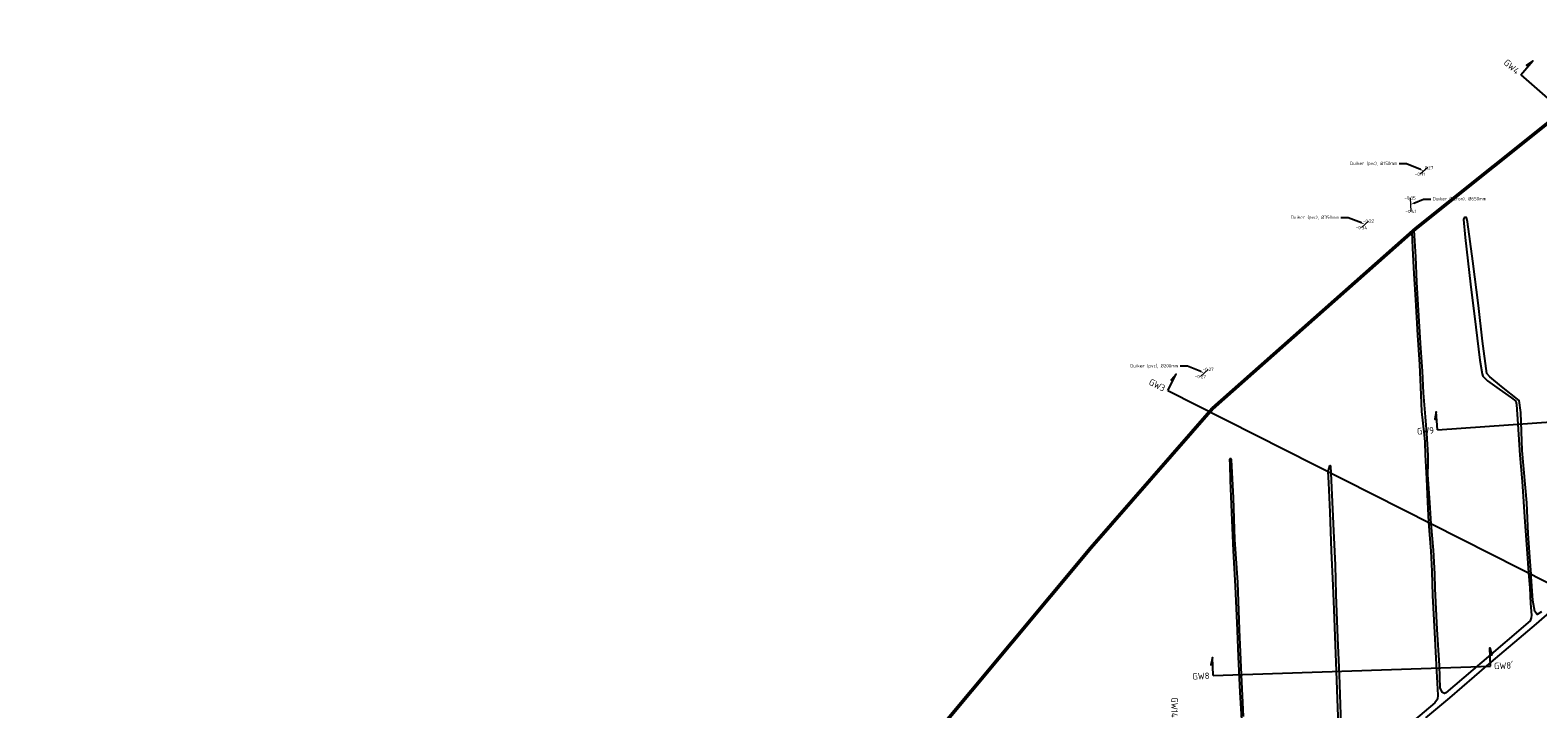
# Model space of a CAD drawing. Header units: metres. Extents: x 132725 to 140175, y 414354 to 417094.
# Tile 3 of 61: x 133140 to 133964, y 415095 to 415466. Entities that reach past the tile are written whole.
import ezdxf
from ezdxf import colors
from ezdxf.entities.mleader import LeaderData, LeaderLine
from ezdxf.enums import TextEntityAlignment as Align
from ezdxf.math import Vec2, Vec3

# ---------------------------------------------------------------- set-up
doc = ezdxf.new("R2010")
doc.units = ezdxf.units.M
for name, color, linetype, lineweight in [('B-ME-GR-GRAS-G', 60, 'Continuous', 13), ('B-ME-OG-WATER_SLOOT-GD', 120, 'Continuous', 25), ('B-ME-RI-BOB-S', 7, 'Continuous', 25), ('B-ME-WH-DUIKER-G', 150, 'Continuous', 18), ('X-XX-AL-GRENZEN_PROJECTGRENS MEET-G', 170, 'KG-OG', 50), ('X-XX-AL-T18', 10, 'Continuous', 18)]:
    doc.layers.add(name, color=color, linetype=linetype, lineweight=lineweight)
doc.layers.add('X-ME-AL-PROFIELLOCATIE-S', color=7, linetype='Continuous')
doc.layers.add('X-XX-AL-ORIENTATIE-S', color=7, linetype='Continuous')
doc.styles.add('NLCS-ISO', font='NLCS-ISO.ttf')
doc.styles.add('NLCS-ISO-ANNOTATIVE-T18', font='NLCS-ISO.ttf', dxfattribs={"height": 1.8})
doc.linetypes.add('KG-OG', pattern='A,5.5,-1.5,[2,NLCS.SHX,S=0.5,R=0,X=0,Y=0],-1.5', length=8.5)
picture_1 = doc.add_image_def('image1.png', size_in_pixel=(7525, 5063))

# ---------------------------------------------------------------- blocks, each defined once
blk = doc.blocks.new('SAL-PROFIEL_LOCATIE_LINKS-SO')
at = {"color": 0, "linetype": 'ByBlock', "lineweight": -2}
blk.add_lwpolyline([(0, 0), (0, 5), (-0.5, 3), (0, 3)], dxfattribs=at)
at = {"color": 0, "linetype": 'ByBlock', "lineweight": -2, "style": 'NLCS-ISO-ANNOTATIVE-T18'}
blk.add_attdef('PROFNUMMER', text='', height=1.8, dxfattribs=at).set_placement((-1, 0), align=Align.MIDDLE_RIGHT)
blk = doc.blocks.new('SAL-PROFIEL_LOCATIE_RECHTS-SO')
at = {"color": 0, "linetype": 'ByBlock', "lineweight": -2}
blk.add_lwpolyline([(0, 0), (0, 5), (0.5, 3), (0, 3)], dxfattribs=at)
at = {"color": 0, "linetype": 'ByBlock', "lineweight": -2, "style": 'NLCS-ISO-ANNOTATIVE-T18'}
blk.add_attdef('PROFNUMMER', text='', height=1.8, dxfattribs=at).set_placement((1, 0), align=Align.MIDDLE_LEFT)

msp = doc.modelspace()

# ---------------------------------------------------------------- linework, layer by layer
at = {"layer": 'B-ME-GR-GRAS-G'}
for points in [[(133965.756, 415411.924), (133897.664, 415357.45), (133896.652, 415356.554), (133897.665, 415342.068), (133898.143, 415328.149), (133898.961, 415315.728), (133900.155, 415294.812), (133901.178, 415279.388), (133901.86, 415267.618), (133902.815, 415254.52), (133903.669, 415245.478), (133904.316, 415233.432), (133904.282, 415228.695), (133904.248, 415222.891), (133905.34, 415207.572), (133906.004, 415196.04), (133907.315, 415181.603), (133908.009, 415168.6), (133908.169, 415160.696), (133909.346, 415138.238), (133910.562, 415118.59), (133910.862, 415106.071), (133912.098, 415103.668), (133913.234, 415103.234), (133913.993, 415103.466), (133933.754, 415120.375), (133960.052, 415142.93), (133960.614, 415144.483), (133960.878, 415145.97), (133960.382, 415152.429), (133960.019, 415161.019), (133959.22, 415169.134), (133958.48, 415179.797), (133957.132, 415197.063), (133955.679, 415219.2), (133954.382, 415233.577), (133953.346, 415250.406), (133952.561, 415261.157), (133952.302, 415262.969), (133949.919, 415264.885), (133943.235, 415269.546), (133936.811, 415274.102), (133934.324, 415276.691), (133933.909, 415278.09), (133932.611, 415285.419), (133930.383, 415303.491), (133927.533, 415326.976), (133924.579, 415352.492), (133923.698, 415362.33), (133923.957, 415363.262), (133924.476, 415363.573), (133925.253, 415363.418), (133925.875, 415361.191), (133928.726, 415339.671), (133931.837, 415315.301), (133934.117, 415295.871), (133936.403, 415278.142), (133938.009, 415276.277), (133944.382, 415271.048), (133954.13, 415263.403), (133955.011, 415256.826), (133955.788, 415236.035), (133958.379, 415207.368), (133959.089, 415190.531), (133960.023, 415175.304), (133960.62, 415168.359), (133960.661, 415167.128), (133961.574, 415154.091), (133962.589, 415148.054), (133964.011, 415146.431), (133966.345, 415147.852)], [(133896.408, 415088.275), (133907.912, 415098.047), (133909.426, 415100.12), (133909.65, 415102.193), (133908.978, 415115.36), (133907.856, 415136.51), (133906.79, 415156.71), (133906.398, 415170.075), (133905.725, 415180.945), (133904.51, 415196.841), (133903.993, 415208.057), (133903.5, 415220.497), (133902.679, 415233.766), (133902.515, 415240.822), (133902.077, 415244.651), (133900.764, 415257.485), (133900.381, 415266.511), (133899.615, 415283.17), (133898.465, 415299.198), (133897.479, 415318.434), (133896.549, 415332.766), (133895.79, 415346.652), (133895.467, 415355.504), (133786.538, 415259.025), (133719.863, 415182.825), (133621.728, 415065.166)], [(133802.413, 415085.793), (133801.357, 415103.977), (133800.479, 415123.331), (133799.893, 415137.705), (133798.839, 415161.87), (133797.784, 415181.158), (133796.791, 415202.216), (133796.151, 415219.645), (133795.858, 415228.491), (133795.741, 415230.952), (133796.269, 415231.655), (133796.855, 415230.893), (133797.913, 415210.178), (133798.617, 415187.415), (133800.317, 415163.899), (133801.139, 415138.153), (133802.372, 415113.456), (133803.428, 415090.532)], [(133856.014, 415061.665), (133854.522, 415100.253), (133854.058, 415115.46), (133853.374, 415134.524), (133852.758, 415149.153), (133852.25, 415162.251), (133851.415, 415181.12), (133850.653, 415202.276), (133849.795, 415218.421), (133849.453, 415224.626), (133850.044, 415226.378), (133850.226, 415227.555), (133850.731, 415227.948), (133851.166, 415227.499), (133851.365, 415223.675), (133852.828, 415192.148), (133853.782, 415173.3), (133854.119, 415157.253), (133854.961, 415133.415), (133855.971, 415113.667), (133856.868, 415086.242)], [(133982.174, 415157.493), (133963.58, 415141.28), (133936.396, 415118.4), (133916.196, 415100.821), (133903.148, 415089.865)]]:
    msp.add_lwpolyline(points, dxfattribs=at)
at = {"layer": 'B-ME-OG-WATER_SLOOT-GD', "elevation": -0.248}
for points in [[(133966.345, 415147.852), (133964.011, 415146.431), (133962.589, 415148.054), (133961.574, 415154.091), (133960.661, 415167.128), (133960.62, 415168.359), (133960.023, 415175.304), (133959.089, 415190.531), (133958.379, 415207.368), (133955.788, 415236.035), (133955.011, 415256.826), (133954.13, 415263.403), (133944.382, 415271.048), (133938.009, 415276.277), (133936.403, 415278.142), (133934.117, 415295.871), (133931.837, 415315.301), (133928.726, 415339.671), (133925.875, 415361.191), (133925.253, 415363.418), (133924.476, 415363.573), (133923.957, 415363.262), (133923.698, 415362.33), (133924.579, 415352.492), (133927.533, 415326.976), (133930.383, 415303.491), (133932.611, 415285.419), (133933.909, 415278.09), (133934.324, 415276.691), (133936.811, 415274.102), (133943.235, 415269.546), (133949.919, 415264.885), (133952.302, 415262.969), (133952.561, 415261.157), (133953.346, 415250.406), (133954.382, 415233.577), (133955.679, 415219.2), (133957.132, 415197.063), (133958.48, 415179.797), (133959.22, 415169.134), (133960.019, 415161.019), (133960.382, 415152.429), (133960.878, 415145.97), (133960.614, 415144.483), (133960.052, 415142.93), (133933.754, 415120.375), (133913.993, 415103.466), (133913.234, 415103.234), (133912.098, 415103.668), (133910.862, 415106.071), (133910.562, 415118.59), (133909.346, 415138.238), (133908.169, 415160.696), (133908.009, 415168.6), (133907.315, 415181.603), (133906.004, 415196.04), (133905.34, 415207.572), (133904.248, 415222.891), (133904.282, 415228.695), (133904.316, 415233.432), (133903.669, 415245.478), (133902.815, 415254.52), (133901.86, 415267.618), (133901.178, 415279.388), (133900.155, 415294.812), (133898.961, 415315.728), (133898.143, 415328.149), (133897.665, 415342.068), (133896.652, 415356.554), (133895.467, 415355.504), (133895.79, 415346.652), (133896.549, 415332.766), (133897.479, 415318.434), (133898.465, 415299.198), (133899.615, 415283.17), (133900.381, 415266.511), (133900.764, 415257.485), (133902.077, 415244.651), (133902.515, 415240.822), (133902.679, 415233.766), (133903.5, 415220.497), (133903.993, 415208.057), (133904.51, 415196.841), (133905.725, 415180.945), (133906.398, 415170.075), (133906.79, 415156.71), (133907.856, 415136.51), (133908.978, 415115.36), (133909.65, 415102.193), (133909.426, 415100.12), (133907.912, 415098.047), (133896.408, 415088.275)], [(133803.428, 415090.532), (133802.372, 415113.456), (133801.139, 415138.153), (133800.317, 415163.899), (133798.617, 415187.415), (133797.913, 415210.178), (133796.855, 415230.893), (133796.269, 415231.655), (133795.741, 415230.952), (133795.858, 415228.491), (133796.151, 415219.645), (133796.791, 415202.216), (133797.784, 415181.158), (133798.839, 415161.87), (133799.893, 415137.705), (133800.479, 415123.331), (133801.357, 415103.977), (133802.413, 415085.793)], [(133856.868, 415086.242), (133855.971, 415113.667), (133854.961, 415133.415), (133854.119, 415157.253), (133853.782, 415173.3), (133852.828, 415192.148), (133851.365, 415223.675), (133851.166, 415227.499), (133850.731, 415227.948), (133850.226, 415227.555), (133850.044, 415226.378), (133849.453, 415224.626), (133849.795, 415218.421), (133850.653, 415202.276), (133851.415, 415181.12), (133852.25, 415162.251), (133852.758, 415149.153), (133853.374, 415134.524), (133854.058, 415115.46), (133854.522, 415100.253), (133856.014, 415061.665)], [(133903.148, 415089.865), (133916.196, 415100.821), (133936.396, 415118.4), (133963.58, 415141.28), (133982.174, 415157.493)]]:
    msp.add_lwpolyline(points, dxfattribs=at)
at = {"layer": 'B-ME-WH-DUIKER-G'}
for points in [[(133904.099, 415390.754, -0.268), (133899.944, 415387.18, -0.306)], [(133894.49, 415374.184, -0.349), (133894.893, 415366.799, -0.41)], [(133871.718, 415361.556, -0.221), (133867.912, 415357.973, -0.342)], [(133784.068, 415280.459, -0.273), (133779.819, 415276.512, -0.27)]]:
    msp.add_polyline3d(points, dxfattribs=at)
at = {"layer": 'X-ME-AL-PROFIELLOCATIE-S'}
for points in [[(133954.97, 415441.582), (134190.215, 415235.469)], [(133762.066, 415268.88), (134050.654, 415122.906)], [(133909.482, 415247.318), (134106.084, 415261.248)], [(133786.803, 415112.964), (133938.369, 415118.175)]]:
    msp.add_lwpolyline(points, dxfattribs=at)
at = {"layer": 'X-XX-AL-GRENZEN_PROJECTGRENS MEET-G'}
msp.add_lwpolyline([(133568.257, 415001.056), (133719.863, 415182.825), (133786.538, 415259.025), (133897.664, 415357.45), (134024.664, 415459.051)], dxfattribs=at)

# ---------------------------------------------------------------- block references
at = {"layer": 'X-ME-AL-PROFIELLOCATIE-S', "xscale": 2, "yscale": 2, "zscale": 2}
for name, p, rotation, values in [('SAL-PROFIEL_LOCATIE_LINKS-SO', (133954.97, 415441.582), 318.7762662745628, {'PROFNUMMER': 'GW4'}), ('SAL-PROFIEL_LOCATIE_LINKS-SO', (133762.066, 415268.88), 333.1688274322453, {'PROFNUMMER': 'GW3'}), ('SAL-PROFIEL_LOCATIE_LINKS-SO', (133909.482, 415247.318), 4.052850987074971, {'PROFNUMMER': 'GW9'}), ('SAL-PROFIEL_LOCATIE_RECHTS-SO', (133938.369, 415118.175), 1.969114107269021, {'PROFNUMMER': "GW8'"}), ('SAL-PROFIEL_LOCATIE_LINKS-SO', (133786.803, 415112.964), 1.969114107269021, {'PROFNUMMER': 'GW8'}), ('SAL-PROFIEL_LOCATIE_LINKS-SO', (133765.58, 415088.006), 268.9996593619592, {'PROFNUMMER': 'GW14'})]:
    msp.add_blockref(name, p, dxfattribs=dict(at, rotation=rotation)).add_auto_attribs(values)

# ---------------------------------------------------------------- texts
at = {"layer": 'B-ME-RI-BOB-S', "style": 'NLCS-ISO'}
for s, p in [('-0.27', (133904.099, 415390.754, -0.268)), ('-0.31', (133899.944, 415387.18, -0.306)), ('-0.35', (133894.49, 415374.184, -0.349)), ('-0.41', (133894.893, 415366.799, -0.41)), ('-0.34', (133867.912, 415357.973, -0.342)), ('-0.22', (133871.718, 415361.556, -0.221)), ('-0.27', (133779.819, 415276.512, -23.036)), ('-0.27', (133784.068, 415280.459, -0.273))]:
    msp.add_text(s, height=1.8, dxfattribs=at).set_placement(p, align=Align.MIDDLE_CENTER)

# ---------------------------------------------------------------- pictures from other files: only their frames are drawn
at = {"layer": 'X-XX-AL-ORIENTATIE-S'}
image = msp.add_image(picture_1, insert=(132724.817, 414354.092), size_in_units=(2494.2, 1678.157), dxfattribs=dict(at, fade=30))
image.dxf.flags = 15

# ---------------------------------------------------------------- leaders
at = {"layer": 'X-XX-AL-T18'}
ml = msp.add_multileader_mtext('Standard', dxfattribs=at)
ml.set_content('Duiker (pvc), %%C150mm', color=256, style='NLCS-ISO')
ml.set_leader_properties()
ml.build(insert=Vec2(0, 0))
ml.multileader.update_dxf_attribs({"dogleg_length": 4, "arrow_head_size": 2})
ctx = ml.context
ctx.base_point, ctx.char_height, ctx.arrow_head_size, ctx.landing_gap_size, ctx.plane_origin = Vec3(133863.904, 415392.82, -0.287), 1.8, 2, 1, Vec3(133934.008, 415370.667, -0.287)
ctx.text_align_type = 2
notes = []
notes.append((ctx, [(0, (1, 1, 0), (133892.494, 415392.82, -0.287), (-1, 0), 4, [(1, [(133902.022, 415388.967, -0.287)], 0, [])])]))
ctx.mtext.insert, ctx.mtext.width, ctx.mtext.alignment, ctx.mtext.flow_direction = Vec3(133887.494, 415393.99, -0.287), 28.47206, 3, 5
ml = msp.add_multileader_mtext('Standard', dxfattribs=at)
ml.set_content('Duiker (beton), %%C650mm', color=256, style='NLCS-ISO')
ml.set_leader_properties()
ml.build(insert=Vec2(0, 0))
ml.multileader.update_dxf_attribs({"dogleg_length": 4, "arrow_head_size": 2})
ctx = ml.context
ctx.base_point, ctx.char_height, ctx.arrow_head_size, ctx.landing_gap_size, ctx.plane_origin = Vec3(133905.777, 415373.569, -0.216), 1.8, 2, 1, Vec3(133926.656, 415352.222, -0.216)
notes.append((ctx, [(1, (1, 1, 0), (133901.777, 415373.569, -0.216), (1, 0), 4, [(1, [(133894.67, 415370.522, -0.216)], 0, [])])]))
ctx.mtext.insert, ctx.mtext.width, ctx.mtext.flow_direction = Vec3(133906.777, 415374.649, -0.216), 28.47206, 5
ml = msp.add_multileader_mtext('Standard', dxfattribs=at)
ml.set_content('Duiker (pvc), %%C350mm', color=256, style='NLCS-ISO')
ml.set_leader_properties()
ml.build(insert=Vec2(0, 0))
ml.multileader.update_dxf_attribs({"dogleg_length": 4, "arrow_head_size": 2})
ctx = ml.context
ctx.base_point, ctx.char_height, ctx.arrow_head_size, ctx.landing_gap_size, ctx.plane_origin = Vec3(133831.634, 415363.4), 1.8, 2, 1, Vec3(133902.098, 415341.247)
ctx.text_align_type = 2
notes.append((ctx, [(0, (1, 1, 0), (133860.584, 415363.4), (-1, 0), 4, [(1, [(133869.815, 415359.764)], 0, [])])]))
ctx.mtext.insert, ctx.mtext.width, ctx.mtext.alignment, ctx.mtext.flow_direction = Vec3(133855.584, 415364.57), 28.47206, 3, 5
ml = msp.add_multileader_mtext('Standard', dxfattribs=at)
ml.set_content('Duiker (pvc), %%C200mm', color=256, style='NLCS-ISO')
ml.set_leader_properties()
ml.build(insert=Vec2(0, 0))
ml.multileader.update_dxf_attribs({"dogleg_length": 4, "arrow_head_size": 2})
ctx = ml.context
ctx.base_point, ctx.char_height, ctx.arrow_head_size, ctx.landing_gap_size, ctx.plane_origin = Vec3(133743.762, 415282.121, -0.272), 1.8, 2, 1, Vec3(133814.227, 415259.968, -0.272)
ctx.text_align_type = 2
notes.append((ctx, [(0, (1, 1, 0), (133772.712, 415282.121, -0.272), (-1, 0), 4, [(1, [(133781.943, 415278.486, -0.272)], 0, [])])]))
ctx.mtext.insert, ctx.mtext.width, ctx.mtext.alignment, ctx.mtext.flow_direction = Vec3(133767.712, 415283.291, -0.272), 28.47206, 3, 5
for ctx, leaders in notes:
    for number, flags, end, landing, length, lines in leaders:
        leader = LeaderData()
        leader.index, (leader.has_last_leader_line, leader.has_dogleg_vector, leader.attachment_direction) = number, flags
        leader.last_leader_point, leader.dogleg_vector, leader.dogleg_length = Vec3(end), Vec3(landing), length
        for number, points, colour, breaks in lines:
            line = LeaderLine()
            line.index, line.vertices, line.color, line.breaks = number, Vec3.list(points), colors.encode_raw_color(colour), breaks
            leader.lines.append(line)
        ctx.leaders.append(leader)

doc.saveas('drawing.dxf')
